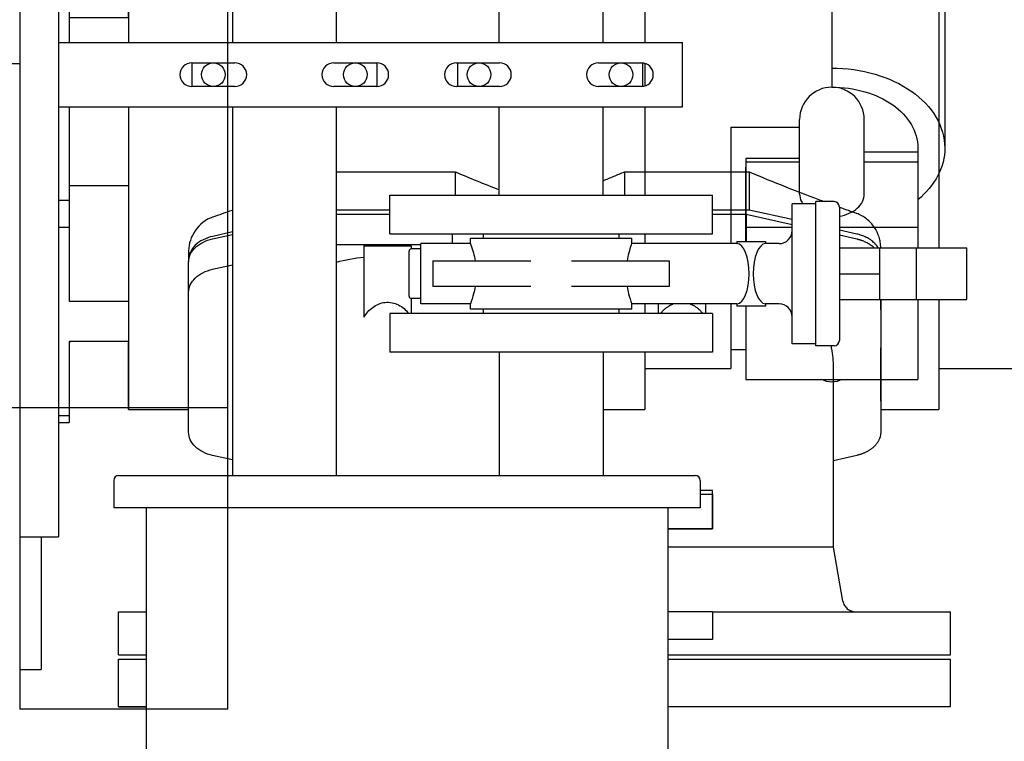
# Model space of a CAD drawing. Header units: millimetres. Extents: x 0 to 1189, y 0 to 841.
# Tile 129 of 147: x 798 to 816, y 71 to 84. Entities that reach past the tile are written whole.
import ezdxf
from ezdxf.enums import TextEntityAlignment as Align

# ---------------------------------------------------------------- set-up
doc = ezdxf.new("R2010")
doc.units = ezdxf.units.MM
doc.header["$LTSCALE"] = 65.395
doc.linetypes.add('PHANTOM', pattern=[0.8, 0.45, -0.05, 0.1, -0.05, 0.1, -0.05])
doc.layers.get('0').update_dxf_attribs({"linetype": 'CONTINUOUS'})
for name, color, linetype in [('25007_060000_IMO-2_SKL_PBL621', 7, 'CONTINUOUS'), ('25007_060000_TLKGS_KGS_V_ABL588', 7, 'CONTINUOUS'), ('25007_061000_TLKGS_KGS_V_ABL589', 7, 'CONTINUOUS'), ('25007_153202_17_ABL665', 7, 'CONTINUOUS'), ('25007_153202_17_T1_PBL838', 7, 'CONTINUOUS'), ('25007_153202_18_ABL709', 7, 'CONTINUOUS'), ('25007_153202_18_T1_PBL730', 7, 'CONTINUOUS'), ('25007_153202_19_ABL612', 7, 'CONTINUOUS'), ('25007_153202_19_T1_PBL835', 7, 'CONTINUOUS'), ('25007_153500_01_ABL616', 7, 'CONTINUOUS'), ('25007_153500_01_T1_PBL839', 7, 'CONTINUOUS'), ('25007_153700_41_ABL625', 7, 'CONTINUOUS'), ('25007_153700_41_T1_PBL626', 7, 'CONTINUOUS'), ('25007_153700_41_T3_PBL830', 7, 'CONTINUOUS'), ('25007_153701_44_PBL834', 7, 'CONTINUOUS'), ('25007_153701_44_PBL837', 7, 'CONTINUOUS'), ('25007_153701_45_PBL711', 7, 'CONTINUOUS'), ('9M25C_C33-12224-04_PBL582', 7, 'CONTINUOUS'), ('ARI_ZESA_DN40_PN16_EPDM_ABL697', 7, 'CONTINUOUS'), ('EN1092-1-01A-DN40-PN16_PBL666', 7, 'CONTINUOUS'), ('EN1092-1-01A-DN40-PN16_PBL696', 7, 'CONTINUOUS'), ('EN1092-1-01A-DN40-PN16_PBL710', 7, 'CONTINUOUS'), ('links_4_VBL576', 7, 'CONTINUOUS')]:
    doc.layers.add(name, color=color, linetype=linetype)
doc.styles.get("Standard").update_dxf_attribs({"font": 'txt', "width": 0.6})
doc.dimstyles.new('DIMSTYLE_2', dxfattribs={"dimtxt": 3.5, "dimasz": 3.5, "dimexe": 1.8, "dimexo": 0, "dimgap": 0.875, "dimtad": 1, "dimlfac": 25, "dimdsep": 46, "dimtxsty": 'STANDARD', "dimblk": '_FILLED', "dimblk1": '_FILLED', "dimblk2": '_FILLED', "dimcen": 0.09, "dimadec": 0, "dimazin": 0, "dimtp": 2, "dimtm": 2, "dimtfac": 1, "dimtofl": 0, "dimtmove": 0, "dimatfit": 3, "dimldrblk": '_FILLED', "dimfxl": 1, "dimtolj": 1, "dimarcsym": 0})

# ---------------------------------------------------------------- blocks, each defined once
blk = doc.blocks.new('_FILLED')
at = {"color": 0, "linetype": 'BYBLOCK'}
blk.add_solid([(0, 0), (-1, 0.1671), (-1, -0.1671)], dxfattribs=at)
blk = doc.blocks.new('*D6')
at = {"color": 2, "linetype": 'CONTINUOUS'}
for p, q in [((821.2, 86.448), (821.2, 27.8)), ((650, 71.6), (650, 27.8)), ((650, 29.6), (735.6, 29.6)), ((821.2, 29.6), (735.6, 29.6))]:
    blk.add_line(p, q, dxfattribs=at)
at = {"color": 2, "linetype": 'CONTINUOUS', "xscale": 3.5, "yscale": 3.5, "zscale": 3.5, "rotation": 180}
blk.add_blockref('_FILLED', (650, 29.6), dxfattribs=at)
at = {"color": 2, "linetype": 'CONTINUOUS', "xscale": 3.5, "yscale": 3.5, "zscale": 3.5}
blk.add_blockref('_FILLED', (821.2, 29.6), dxfattribs=at)
at = {"color": 2, "linetype": 'CONTINUOUS', "width": 0.690476}
blk.add_text('4280', height=3.5, dxfattribs=at).set_placement((735.6, 30.475), align=Align.CENTER)
blk = doc.blocks.new('9M25C_C33-12224-04_PBL582', base_point=(806.99, 59.155))
at = {"layer": '9M25C_C33-12224-04_PBL582', "color": 7, "linetype": 'CONTINUOUS'}
for p, q in [((799.35, 75.85), (799.35, 75.34)), ((799.44, 75.94), (810.16, 75.94)), ((810.25, 75.85), (810.25, 75.34)), ((810.25, 75.59), (810.48, 75.59)), ((810.48, 75.59), (810.48, 74.95)), ((810.25, 75.34), (799.35, 75.34)), ((799.95, 75.34), (799.95, 70.365)), ((809.65, 75.34), (809.65, 70.365)), ((810.48, 74.95), (809.65, 74.95)), ((809.65, 73.41), (810.48, 73.41)), ((810.48, 73.41), (810.48, 72.89)), ((810.48, 72.89), (809.65, 72.89))]:
    blk.add_line(p, q, dxfattribs=at)
for centre, start, end in [((799.44, 75.85), 90, 180), ((810.16, 75.85), 0, 90)]:
    blk.add_arc(centre, 0.09, start, end, dxfattribs=at)
blk = doc.blocks.new('25007_153202_19_T1_PBL835', base_point=(802.52, 77.50994))
at = {"layer": '25007_153202_19_T1_PBL835', "color": 7, "linetype": 'CONTINUOUS'}
for p, q in [((801.554, 86.00988), (801.554, 83.99)), ((803.486, 86.00988), (803.486, 83.99)), ((801.554, 82.79), (801.554, 75.94)), ((803.486, 82.79), (803.486, 75.94))]:
    blk.add_line(p, q, dxfattribs=at)
blk = doc.blocks.new('25007_153202_19_ABL612', base_point=(802.52, 76.14994))
at = {"layer": '25007_153202_19_T1_PBL835'}
blk.add_blockref('25007_153202_19_T1_PBL835', (802.52, 77.50994), dxfattribs=at)
blk = doc.blocks.new('EN1092-1-01A-DN125-PN16-131_5_PBL617', base_point=(803.88, 68))
at = {"layer": 'EN1092-1-01A-DN125-PN16-131_5_PBL617', "color": 7, "linetype": 'CONTINUOUS'}
for p, q in [((798.88, 68.44), (800, 68.44)), ((798.88, 67.56), (798.88, 68.44)), ((808.88, 67.56), (808.88, 68.21)), ((798.88, 67.56), (801.434, 67.56)), ((808.166, 67.56), (808.88, 67.56))]:
    blk.add_line(p, q, dxfattribs=at)
blk = doc.blocks.new('EN1092-1-01A-DN125-PN16-131_5_PBL622', base_point=(799.695, 71.644))
at = {"layer": 'EN1092-1-01A-DN125-PN16-131_5_PBL622', "color": 7, "linetype": 'CONTINUOUS'}
for q in [(799.44, 71.648), (799.95, 71.64)]:
    blk.add_line((799.44, 71.64), q, dxfattribs=at)
blk = doc.blocks.new('25007_153500_01_T1_PBL839', base_point=(801.471, 69.05))
at = {"layer": '25007_153500_01_T1_PBL839', "color": 7, "linetype": 'CONTINUOUS'}
blk.add_line((801.466, 69.01), (801.476, 69.09), dxfattribs=at)
blk = doc.blocks.new('25007_153500_01_ABL616', base_point=(803.88, 69.604))
at = {"layer": '25007_153500_01_T1_PBL839'}
blk.add_blockref('25007_153500_01_T1_PBL839', (801.471, 69.05), dxfattribs=at)
at = {"layer": 'EN1092-1-01A-DN125-PN16-131_5_PBL617'}
blk.add_blockref('EN1092-1-01A-DN125-PN16-131_5_PBL617', (803.88, 68), dxfattribs=at)
at = {"layer": 'EN1092-1-01A-DN125-PN16-131_5_PBL622'}
blk.add_blockref('EN1092-1-01A-DN125-PN16-131_5_PBL622', (799.695, 71.644), dxfattribs=at)
blk = doc.blocks.new('25007_153700_41_T1_PBL626', base_point=(797.8, 73.568))
at = {"layer": '25007_153700_41_T1_PBL626', "color": 7, "linetype": 'CONTINUOUS'}
for p in [(798, 74.8), (797.6, 72.337)]:
    blk.add_line(p, (798, 72.337), dxfattribs=at)
blk = doc.blocks.new('25007_153700_41_T3_PBL830', base_point=(798.537, 78.422))
at = {"layer": '25007_153700_41_T3_PBL830', "color": 7, "linetype": 'CONTINUOUS'}
blk.add_line((798.521, 78.407), (798.552, 78.437), dxfattribs=at)
blk = doc.blocks.new('25007_153700_41_ABL625', base_point=(798.076, 75.387))
at = {"layer": '25007_153700_41_T1_PBL626'}
blk.add_blockref('25007_153700_41_T1_PBL626', (797.8, 73.568), dxfattribs=at)
at = {"layer": '25007_153700_41_T3_PBL830'}
blk.add_blockref('25007_153700_41_T3_PBL830', (798.537, 78.422), dxfattribs=at)
blk = doc.blocks.new('EN1092-1-01A-DN40-PN16_PBL666', base_point=(810.065, 75.31))
at = {"layer": 'EN1092-1-01A-DN40-PN16_PBL666', "color": 7, "linetype": 'CONTINUOUS'}
for p, q in [((810.25, 75.67), (810.48, 75.67)), ((810.48, 74.95), (810.48, 75.67)), ((809.65, 74.95), (810.48, 74.95))]:
    blk.add_line(p, q, dxfattribs=at)
blk = doc.blocks.new('EN1092-1-01A-DN40-PN16_PBL696', base_point=(807.48, 78.59))
at = {"layer": 'EN1092-1-01A-DN40-PN16_PBL696', "color": 7, "linetype": 'CONTINUOUS'}
for p, q in [((810.48, 78.95), (804.48, 78.95)), ((804.48, 78.95), (804.48, 78.23)), ((810.48, 78.95), (810.48, 78.23)), ((810.48, 78.23), (804.48, 78.23))]:
    blk.add_line(p, q, dxfattribs=at)
blk = doc.blocks.new('25007_153202_17_T1_PBL838', base_point=(807.48, 77.085))
at = {"layer": '25007_153202_17_T1_PBL838', "color": 7, "linetype": 'CONTINUOUS'}
for p, q in [((806.514, 78.23), (806.514, 75.94)), ((808.446, 78.23), (808.446, 75.94))]:
    blk.add_line(p, q, dxfattribs=at)
blk = doc.blocks.new('25007_153202_17_ABL665', base_point=(807.48, 76.95))
at = {"layer": '25007_153202_17_T1_PBL838'}
blk.add_blockref('25007_153202_17_T1_PBL838', (807.48, 77.085), dxfattribs=at)
at = {"layer": 'EN1092-1-01A-DN40-PN16_PBL666'}
blk.add_blockref('EN1092-1-01A-DN40-PN16_PBL666', (810.065, 75.31), dxfattribs=at)
at = {"layer": 'EN1092-1-01A-DN40-PN16_PBL696'}
blk.add_blockref('EN1092-1-01A-DN40-PN16_PBL696', (807.48, 78.59), dxfattribs=at)
blk = doc.blocks.new('ARI_ZESA_DN40_PN16_T1_EPDM_PBL698', base_point=(808.84, 79.69))
at = {"layer": 'ARI_ZESA_DN40_PN16_T1_EPDM_PBL698', "color": 7, "linetype": 'CONTINUOUS'}
for p, q in [((812.4, 80.99), (811.96, 80.99)), ((811.96, 78.39), (811.96, 80.99)), ((812.74, 81.03), (812.4, 81.03)), ((812.4, 78.35), (812.4, 81.03)), ((812.84, 80.93), (812.84, 78.45)), ((806.22, 80.43), (806.22, 80.35)), ((808.74, 80.43), (808.74, 80.35)), ((805.98, 80.25), (805.06, 80.25)), ((805.06, 79.13), (805.06, 80.25)), ((805.98, 80.35), (808.98, 80.35)), ((805.98, 80.25), (805.98, 80.35)), ((808.98, 80.25), (808.98, 80.35)), ((810.933, 80.25), (808.98, 80.25)), ((810.932, 80.25), (810.937, 80.25)), ((810.933, 80.29), (811.467, 80.29)), ((810.933, 80.29), (810.933, 80.25)), ((811.465, 80.25), (811.468, 80.25)), ((811.467, 80.29), (811.467, 80.25)), ((811.72, 80.25), (811.467, 80.25)), ((804.84, 79.27), (804.84, 80.11)), ((805.06, 80.15), (804.88, 80.15)), ((805.284, 79.93), (807.101, 79.93)), ((805.284, 79.93), (805.284, 79.45)), ((807.859, 79.93), (809.676, 79.93)), ((809.676, 79.93), (809.676, 79.45)), ((807.101, 79.45), (805.284, 79.45)), ((809.676, 79.45), (807.859, 79.45)), ((805.06, 79.23), (804.88, 79.23)), ((805.98, 79.13), (805.06, 79.13)), ((805.98, 79.03), (805.98, 79.13)), ((810.933, 79.13), (808.98, 79.13)), ((808.98, 79.03), (808.98, 79.13)), ((810.935, 79.13), (810.932, 79.13)), ((810.933, 79.13), (810.933, 79.09)), ((811.467, 79.09), (810.933, 79.09)), ((811.468, 79.13), (811.463, 79.13)), ((811.72, 79.13), (811.467, 79.13)), ((811.467, 79.13), (811.467, 79.09)), ((808.98, 79.03), (805.98, 79.03)), ((806.22, 79.03), (806.22, 78.95)), ((808.74, 79.03), (808.74, 78.95)), ((812.4, 78.39), (811.96, 78.39)), ((812.74, 78.35), (812.4, 78.35))]:
    blk.add_line(p, q, dxfattribs=at)
for centre, radius, start, end in [((812.74, 80.93), 0.1, 0, 90), ((811.72, 80.49), 0.24, 270, 360), ((804.88, 80.11), 0.04, 90, 180), ((804.88, 79.27), 0.04, 180, 270), ((811.72, 78.89), 0.24, 0, 90), ((812.74, 78.45), 0.1, 270, 360)]:
    blk.add_arc(centre, radius, start, end, dxfattribs=at)
for centre, start_param, end_param in [((810.93, 79.69), -3.119723, -0.021869), ((811.47, 79.69), 0.021706, 3.119886)]:
    blk.add_ellipse(centre, major_axis=(0, 0.56), ratio=0.414214, start_param=start_param, end_param=end_param, dxfattribs=at)
for points, knots in [([(805.98, 80.25), (805.983, 80.243), (806.021, 80.139), (806.051, 80.031), (806.068, 79.93)], [0, 0, 0, 0, 0.072308, 1, 1, 1, 1]), ([(808.98, 80.25), (808.977, 80.243), (808.939, 80.139), (808.909, 80.031), (808.892, 79.93)], [0, 0, 0, 0, 0.072306, 1, 1, 1, 1]), ([(806.068, 79.45), (806.06, 79.406), (806.037, 79.298), (806.003, 79.192), (805.98, 79.13)], [0, 0, 0, 0, 0.402544, 1, 1, 1, 1]), ([(808.892, 79.45), (808.9, 79.406), (808.923, 79.298), (808.957, 79.192), (808.98, 79.13)], [0, 0, 0, 0, 0.402554, 1, 1, 1, 1])]:
    blk.add_open_spline(points, degree=3, knots=knots, dxfattribs=at)
blk = doc.blocks.new('ARI_ZESA_DN40_PN16_T2_EPDM_PBL699', base_point=(814.024, 79.69))
at = {"layer": 'ARI_ZESA_DN40_PN16_T2_EPDM_PBL699', "color": 7, "linetype": 'CONTINUOUS'}
for p, q in [((812.84, 80.17), (815.208, 80.17)), ((813.584, 80.17), (813.584, 79.21)), ((814.2756, 79.21), (814.2756, 80.17)), ((815.208, 79.21), (815.208, 80.17)), ((812.84, 79.69), (813.584, 79.69)), ((812.84, 79.21), (815.208, 79.21))]:
    blk.add_line(p, q, dxfattribs=at)
blk = doc.blocks.new('ARI_ZESA_DN40_PN16_EPDM_ABL697', base_point=(814.024, 79.69))
at = {"layer": 'ARI_ZESA_DN40_PN16_T1_EPDM_PBL698'}
blk.add_blockref('ARI_ZESA_DN40_PN16_T1_EPDM_PBL698', (808.84, 79.69), dxfattribs=at)
at = {"layer": 'ARI_ZESA_DN40_PN16_T2_EPDM_PBL699'}
blk.add_blockref('ARI_ZESA_DN40_PN16_T2_EPDM_PBL699', (814.024, 79.69), dxfattribs=at)
blk = doc.blocks.new('EN1092-1-01A-DN40-PN16_PBL710', base_point=(807.48, 80.79))
at = {"layer": 'EN1092-1-01A-DN40-PN16_PBL710', "color": 7, "linetype": 'CONTINUOUS'}
for p, q in [((804.48, 81.15), (810.48, 81.15)), ((804.48, 80.43), (804.48, 81.15)), ((810.48, 80.43), (810.48, 81.15)), ((804.48, 80.43), (810.48, 80.43))]:
    blk.add_line(p, q, dxfattribs=at)
blk = doc.blocks.new('25007_153202_18_T1_PBL730', base_point=(807.48, 84.93))
at = {"layer": '25007_153202_18_T1_PBL730', "color": 7, "linetype": 'CONTINUOUS'}
for p, q in [((806.514, 88.71), (808.446, 88.71)), ((806.514, 87.94988), (806.514, 88.71)), ((808.446, 87.94988), (808.446, 88.71)), ((806.514, 83.99), (806.514, 86.98988)), ((808.446, 83.99), (808.446, 86.98988)), ((806.514, 81.15), (806.514, 82.79)), ((808.446, 81.15), (808.446, 82.79))]:
    blk.add_line(p, q, dxfattribs=at)
blk = doc.blocks.new('25007_153202_18_ABL709', base_point=(812.08, 95.65))
at = {"layer": '25007_153202_18_T1_PBL730'}
blk.add_blockref('25007_153202_18_T1_PBL730', (807.48, 84.93), dxfattribs=at)
at = {"layer": 'EN1092-1-01A-DN40-PN16_PBL710'}
blk.add_blockref('EN1092-1-01A-DN40-PN16_PBL710', (807.48, 80.79), dxfattribs=at)
blk = doc.blocks.new('25007_153701_45_PBL711', base_point=(804.12, 83.39))
at = {"layer": '25007_153701_45_PBL711', "color": 7, "linetype": 'CONTINUOUS'}
for p, q in [((798.32, 83.99), (809.92, 83.99)), ((809.92, 82.79), (809.92, 83.99)), ((800.8, 83.61), (801.6, 83.61)), ((803.44, 83.61), (804.24, 83.61)), ((805.72, 83.61), (806.52, 83.61)), ((808.36, 83.61), (809.16, 83.61)), ((801.6, 83.17), (800.8, 83.17)), ((804.24, 83.17), (803.44, 83.17)), ((806.52, 83.17), (805.72, 83.17)), ((809.16, 83.17), (808.36, 83.17)), ((798.32, 82.79), (809.92, 82.79))]:
    blk.add_line(p, q, dxfattribs=at)
for centre, start, end in [((800.8, 83.39), 90, 270), ((801.6, 83.39), 270, 90), ((803.44, 83.39), 90, 270), ((804.24, 83.39), 270, 90), ((805.72, 83.39), 90, 270), ((806.52, 83.39), 270, 90), ((808.36, 83.39), 90, 270), ((809.16, 83.39), 270, 90)]:
    blk.add_arc(centre, 0.22, start, end, dxfattribs=at)
blk = doc.blocks.new('25007_153701_44_PBL834', base_point=(802.52, 83.39))
at = {"layer": '25007_153701_44_PBL834', "color": 7, "linetype": 'CONTINUOUS'}
for p, q in [((800.8, 83.61), (800.8, 83.17)), ((804.24, 83.61), (804.24, 83.17))]:
    blk.add_line(p, q, dxfattribs=at)
for centre in [(801.2, 83.39), (803.84, 83.39)]:
    blk.add_circle(centre, 0.22, dxfattribs=at)
blk = doc.blocks.new('25007_153701_44_PBL837', base_point=(807.46, 83.39))
at = {"layer": '25007_153701_44_PBL837', "color": 7, "linetype": 'CONTINUOUS'}
for p, q in [((805.74, 83.61), (805.74, 83.17)), ((809.18, 83.607), (809.18, 83.173))]:
    blk.add_line(p, q, dxfattribs=at)
for centre in [(806.14, 83.39), (808.78, 83.39)]:
    blk.add_circle(centre, 0.22, dxfattribs=at)
blk = doc.blocks.new('8M25C_GENSET_STD_VERROHRUNG_ABL581', base_point=(792.04, 86.485))
at = {"layer": '25007_153202_17_ABL665'}
blk.add_blockref('25007_153202_17_ABL665', (807.48, 76.95), dxfattribs=at)
at = {"layer": '25007_153202_18_ABL709'}
blk.add_blockref('25007_153202_18_ABL709', (812.08, 95.65), dxfattribs=at)
at = {"layer": '25007_153202_19_ABL612'}
blk.add_blockref('25007_153202_19_ABL612', (802.52, 76.15), dxfattribs=at)
at = {"layer": '25007_153500_01_ABL616'}
blk.add_blockref('25007_153500_01_ABL616', (803.88, 69.604), dxfattribs=at)
at = {"layer": '25007_153700_41_ABL625'}
blk.add_blockref('25007_153700_41_ABL625', (798.076, 75.387), dxfattribs=at)
at = {"layer": '25007_153701_44_PBL834'}
blk.add_blockref('25007_153701_44_PBL834', (802.52, 83.39), dxfattribs=at)
at = {"layer": '25007_153701_44_PBL837'}
blk.add_blockref('25007_153701_44_PBL837', (807.46, 83.39), dxfattribs=at)
at = {"layer": '25007_153701_45_PBL711'}
blk.add_blockref('25007_153701_45_PBL711', (804.12, 83.39), dxfattribs=at)
at = {"layer": '9M25C_C33-12224-04_PBL582'}
blk.add_blockref('9M25C_C33-12224-04_PBL582', (806.99, 59.155), dxfattribs=at)
at = {"layer": 'ARI_ZESA_DN40_PN16_EPDM_ABL697'}
blk.add_blockref('ARI_ZESA_DN40_PN16_EPDM_ABL697', (814.024, 79.69), dxfattribs=at)
blk = doc.blocks.new('25007_641000_05_SIMPLE1_T1_E_PBL586', base_point=(812.188, 76.704))
at = {"layer": '25007_641000_05_SIMPLE1_T1_E_PBL586', "color": 8, "linetype": 'PHANTOM'}
for p, q in [((810.48, 80.8), (811.108, 80.8)), ((811.108, 80.8), (811.96, 80.608)), ((811.108, 80.8), (811.108, 80.29)), ((812.84, 80.41), (813.162, 80.338)), ((809.468, 79.13), (809.468, 78.95)), ((810.348, 79.13), (810.348, 78.95)), ((813.608, 79.21), (813.608, 76.744)), ((812.728, 74.608), (812.728, 78.004)), ((813.162, 76.313), (812.728, 76.215)), ((812.728, 74.608), (809.65, 74.608)), ((812.905, 73.606), (812.728, 74.608)), ((810.48, 73.408), (814.908, 73.408)), ((814.908, 72.608), (814.908, 73.408)), ((809.65, 72.608), (814.908, 72.608))]:
    blk.add_line(p, q, dxfattribs=at)
for centre, radius, start, end in [((811.25, 78.003), 1.478, 0.0469, 13.5891), ((813.141, 73.648), 0.24, 190, 270)]:
    blk.add_arc(centre, radius, start, end, dxfattribs=at)
for points, knots in [([(813.162, 80.338), (813.194, 80.33), (813.311, 80.297), (813.422, 80.235), (813.486, 80.172)], [0, 0, 0, 0, 0.267107, 1, 1, 1, 1]), ([(809.516, 78.952), (809.562, 79.01), (809.639, 79.079), (809.729, 79.122), (809.752, 79.13)], [0, 0, 0, 0, 0.745811, 1, 1, 1, 1]), ([(810.064, 79.13), (810.087, 79.122), (810.177, 79.079), (810.254, 79.01), (810.3, 78.952)], [0, 0, 0, 0, 0.254191, 1, 1, 1, 1]), ([(813.608, 76.744), (813.608, 76.696), (813.584, 76.595), (813.486, 76.466), (813.341, 76.367), (813.224, 76.327), (813.162, 76.313)], [0, 0, 0, 0, 0.216367, 0.451282, 0.713387, 1, 1, 1, 1])]:
    blk.add_open_spline(points, degree=3, knots=knots, dxfattribs=at)
blk = doc.blocks.new('25007_641000_05_SIMPLE1_T2_E_PBL601', base_point=(814.357, 83.673))
at = {"layer": '25007_641000_05_SIMPLE1_T2_E_PBL601', "color": 8, "linetype": 'PHANTOM'}
for p, q in [((808.84, 90.18), (808.446, 90.092)), ((811.16, 90.18), (808.84, 90.18)), ((808.84, 90.18), (808.841, 89.391)), ((813.158, 89.735), (811.16, 90.18)), ((811.16, 90.18), (811.161, 89.39)), ((809.218, 89.39), (814.686, 89.391)), ((814.686, 89.391), (814.687, 88.243)), ((814.687, 88.716), (818.166, 88.716)), ((818.166, 88.716), (818.166, 88.238)), ((814.687, 88.243), (814.688, 84.565)), ((818.166, 88.238), (818.168, 83.717)), ((820.266, 86.398), (820.268, 82.027)), ((814.688, 84.565), (814.689, 81.454)), ((818.168, 83.717), (818.169, 83.155)), ((816.289, 82.411), (817.569, 82.411)), ((816.289, 82.411), (816.289, 81.454)), ((817.569, 81.171), (817.569, 82.557)), ((818.769, 81.172), (818.769, 82.557)), ((819.768, 82.027), (819.768, 81.955)), ((817.569, 81.831), (816.569, 81.831)), ((816.569, 81.831), (816.569, 80.554)), ((818.769, 81.955), (819.769, 81.955)), ((819.769, 81.955), (819.769, 80.555)), ((816.569, 81.771), (817.569, 81.771)), ((816.569, 81.672), (816.569, 78.702)), ((818.769, 81.771), (819.769, 81.771)), ((808.844, 81.583), (811.164, 81.583)), ((808.844, 81.583), (808.844, 81.15)), ((811.164, 81.583), (811.164, 80.873)), ((814.689, 81.454), (814.689, 80.17)), ((816.289, 81.454), (816.289, 77.93)), ((819.771, 81.068), (819.771, 81.067)), ((811.164, 80.873), (810.48, 80.873)), ((811.96, 80.696), (811.164, 80.873)), ((816.569, 80.554), (819.769, 80.555)), ((816.569, 80.554), (816.569, 77.726)), ((819.769, 80.555), (819.769, 77.727)), ((813.162, 80.428), (812.84, 80.5)), ((813.609, 80.174), (813.609, 80.17)), ((813.609, 79.021), (813.609, 79.21)), ((814.689, 79.21), (814.689, 79.021)), ((814.689, 79.021), (814.689, 78.314)), ((813.609, 77.339), (813.609, 78.314)), ((814.689, 78.314), (814.689, 77.929)), ((816.289, 78.282), (816.569, 78.282)), ((814.689, 77.929), (816.289, 77.93)), ((814.689, 77.929), (814.689, 77.167)), ((816.569, 77.726), (819.769, 77.727)), ((813.608, 77.166), (814.689, 77.167))]:
    blk.add_line(p, q, dxfattribs=at)
for centre, radius, start, end in [((818.166, 86.397), 2.1, 0.0231, 90.0026), ((818.169, 82.557), 0.6, 0.0231, 180), ((813.289, 77.339), 0.32, 356.8574, 359.9984)]:
    blk.add_arc(centre, radius, start, end, dxfattribs=at)
for centre, major_axis, ratio, start_param, end_param in [((800.533, 81.791), (12.417, 2.908), 0.211937, -0.930449, -0.888281), ((819.473, 81.795), (12.417, -2.903), 0.211933, -2.253214, -2.110589), ((819.473, 81.795), (12.417, -2.903), 0.211933, -2.084024, -2.053698)]:
    blk.add_ellipse(centre, major_axis=major_axis, ratio=ratio, start_param=start_param, end_param=end_param, dxfattribs=at)
for points, knots in [([(813.593, 89.392), (813.57, 89.476), (813.443, 89.638), (813.26, 89.712), (813.158, 89.735)], [0, 0, 0, 0, 0.456036, 1, 1, 1, 1]), ([(818.168, 83.511), (818.439, 83.511), (818.964, 83.44), (819.651, 83.13), (820.14, 82.646), (820.268, 82.224), (820.268, 82.027)], [0, 0, 0, 0, 0.28799, 0.555365, 0.790545, 1, 1, 1, 1]), ([(818.169, 83.157), (818.375, 83.157), (818.774, 83.104), (819.298, 82.867), (819.671, 82.499), (819.768, 82.177), (819.768, 82.027)], [0, 0, 0, 0, 0.287991, 0.555364, 0.790543, 1, 1, 1, 1]), ([(820.268, 82.027), (820.268, 81.852), (820.169, 81.478), (819.92, 81.192), (819.771, 81.068)], [0, 0, 0, 0, 0.475582, 1, 1, 1, 1]), ([(817.569, 81.171), (817.569, 81.115), (817.606, 80.994), (817.745, 80.856), (817.942, 80.767), (818.169, 80.737), (818.396, 80.767), (818.593, 80.856), (818.733, 80.995), (818.769, 81.115), (818.769, 81.172)], [0, 0, 0, 0, 0.104749, 0.222358, 0.356052, 0.500032, 0.644004, 0.777676, 0.895262, 1, 1, 1, 1]), ([(813.609, 80.174), (813.609, 80.307), (813.52, 80.581), (813.293, 80.765), (813.162, 80.812)], [0, 0, 0, 0, 0.488665, 1, 1, 1, 1]), ([(813.56, 80.171), (813.542, 80.202), (813.441, 80.329), (813.283, 80.401), (813.162, 80.428)], [0, 0, 0, 0, 0.226393, 1, 1, 1, 1])]:
    blk.add_open_spline(points, degree=3, knots=knots, dxfattribs=at)
blk.add_open_spline([(818.354, 77.725), (818.251, 77.658), (818.088, 77.658), (817.984, 77.725)], degree=3, dxfattribs=at)
blk = doc.blocks.new('25007_060000_IMO-2_SKL_PBL621', base_point=(784.368, 101.1))
at = {"layer": '25007_060000_IMO-2_SKL_PBL621', "color": 8, "linetype": 'PHANTOM'}
for p, q in [((801.468, 71.6), (801.468, 130.6)), ((801.468, 77.2), (767.268, 77.2)), ((801.468, 71.6), (797.6, 71.6))]:
    blk.add_line(p, q, dxfattribs=at)
blk = doc.blocks.new('25007_641000_05_SIMPLE1_T4_E_PBL624', base_point=(812.279, 72.088))
at = {"layer": '25007_641000_05_SIMPLE1_T4_E_PBL624', "color": 8, "linetype": 'PHANTOM'}
for p, q in [((809.65, 72.528), (814.908, 72.528)), ((814.908, 71.648), (814.908, 72.528)), ((809.65, 71.648), (814.908, 71.648))]:
    blk.add_line(p, q, dxfattribs=at)
blk = doc.blocks.new('25007_641000_05_SIMPLE1_E_ABL585', base_point=(794.234, 101.1))
at = {"layer": '25007_060000_IMO-2_SKL_PBL621'}
blk.add_blockref('25007_060000_IMO-2_SKL_PBL621', (784.368, 101.1), dxfattribs=at)
at = {"layer": '25007_641000_05_SIMPLE1_T1_E_PBL586'}
blk.add_blockref('25007_641000_05_SIMPLE1_T1_E_PBL586', (812.188, 76.704), dxfattribs=at)
at = {"layer": '25007_641000_05_SIMPLE1_T2_E_PBL601'}
blk.add_blockref('25007_641000_05_SIMPLE1_T2_E_PBL601', (814.357, 83.673), dxfattribs=at)
at = {"layer": '25007_641000_05_SIMPLE1_T4_E_PBL624'}
blk.add_blockref('25007_641000_05_SIMPLE1_T4_E_PBL624', (812.279, 72.088), dxfattribs=at)
blk = doc.blocks.new('25007_641000_05_SIMPLE1_T1_E_PBL591', base_point=(802.54, 76.704))
at = {"layer": '25007_641000_05_SIMPLE1_T1_E_PBL591', "color": 7, "linetype": 'CONTINUOUS'}
for p, q in [((803.486, 80.8), (804.48, 80.8)), ((801.186, 80.338), (801.554, 80.42)), ((805.64, 80.43), (805.64, 80.25)), ((803.486, 80.234), (805.06, 80.234)), ((804, 80.206), (804.88, 80.206)), ((804, 80.206), (804, 78.883)), ((804.88, 80.206), (804.88, 80.15)), ((800.74, 76.744), (800.74, 79.906)), ((801.186, 79.772), (801.554, 79.855)), ((804.88, 79.23), (804.88, 78.95)), ((801.554, 76.23), (801.186, 76.313)), ((799.44, 73.408), (799.95, 73.408)), ((799.44, 72.608), (799.44, 73.408)), ((799.44, 72.608), (799.95, 72.608))]:
    blk.add_line(p, q, dxfattribs=at)
blk.add_arc((804.414, 76.261), 3.755, 96.3329, 104.3411, dxfattribs=at)
for points, knots in [([(800.74, 79.906), (800.74, 79.954), (800.764, 80.056), (800.862, 80.184), (801.007, 80.283), (801.124, 80.324), (801.186, 80.338)], [0, 0, 0, 0, 0.216367, 0.451282, 0.713387, 1, 1, 1, 1]), ([(800.74, 79.341), (800.74, 79.389), (800.764, 79.49), (800.862, 79.619), (801.007, 79.718), (801.124, 79.758), (801.186, 79.772)], [0, 0, 0, 0, 0.216367, 0.451282, 0.713387, 1, 1, 1, 1]), ([(804, 78.883), (804.043, 78.952), (804.153, 79.081), (804.393, 79.183), (804.652, 79.13), (804.78, 79.017), (804.832, 78.952)], [0, 0, 0, 0, 0.246612, 0.49848, 0.751543, 1, 1, 1, 1]), ([(801.186, 76.313), (801.124, 76.327), (801.007, 76.367), (800.862, 76.466), (800.764, 76.595), (800.74, 76.696), (800.74, 76.744)], [0, 0, 0, 0, 0.286613, 0.548718, 0.783633, 1, 1, 1, 1])]:
    blk.add_open_spline(points, degree=3, knots=knots, dxfattribs=at)
blk = doc.blocks.new('25007_641000_05_SIMPLE1_T2_E_PBL592', base_point=(806.56, 83.552))
at = {"layer": '25007_641000_05_SIMPLE1_T2_E_PBL592', "color": 7, "linetype": 'CONTINUOUS'}
for p, q in [((805.692, 90.18), (803.486, 90.18)), ((806.514, 89.997), (805.692, 90.18)), ((805.692, 90.18), (805.693, 89.39)), ((801.554, 89.774), (801.185, 89.692)), ((799.618, 89.389), (801.554, 89.39)), ((799.618, 89.389), (799.619, 88.89)), ((799.618, 88.89), (799.618, 89.389)), ((803.486, 89.39), (806.514, 89.391)), ((808.446, 89.391), (809.218, 89.391)), ((809.218, 89.391), (809.219, 87.95)), ((809.219, 88.716), (812.698, 88.716)), ((812.698, 88.716), (812.698, 88.238)), ((812.698, 88.238), (812.7, 83.717)), ((799.617, 88.17), (798.519, 86.773)), ((799.618, 88.17), (799.618, 86.73)), ((799.619, 88.17), (799.619, 86.73)), ((798.32, 87.478), (798.519, 87.478)), ((798.519, 87.478), (798.52, 86.196)), ((809.219, 86.99), (809.22, 84.565)), ((798.519, 86.617), (799.52, 86.617)), ((798.52, 86.291), (799.52, 86.292)), ((814.798, 86.398), (814.8, 82.027)), ((798.32, 86.196), (798.52, 86.196)), ((798.52, 86.196), (798.521, 83.99)), ((799.62, 86.01), (799.62, 84.563)), ((799.62, 84.453), (799.62, 86.01)), ((798.32, 85.831), (798.52, 85.831)), ((798.52, 84.453), (799.62, 84.453)), ((799.62, 84.563), (799.621, 83.99)), ((799.62, 84.453), (799.62, 83.99)), ((809.22, 84.565), (809.221, 83.99)), ((812.7, 83.717), (812.701, 83.155)), ((809.221, 83.601), (809.221, 83.179)), ((798.521, 82.79), (798.521, 81.056)), ((799.62, 82.79), (799.621, 81.331)), ((799.621, 82.79), (799.621, 78.312)), ((809.221, 82.79), (809.221, 81.454)), ((810.821, 82.411), (812.101, 82.411)), ((810.821, 82.411), (810.821, 81.454)), ((812.101, 81.171), (812.101, 82.557)), ((813.301, 81.172), (813.301, 82.557)), ((814.3, 82.027), (814.3, 81.955)), ((812.101, 81.831), (811.101, 81.831)), ((811.101, 81.831), (811.101, 80.29)), ((813.301, 81.955), (814.301, 81.955)), ((814.301, 81.955), (814.301, 80.17)), ((811.101, 81.771), (812.101, 81.771)), ((811.101, 80.29), (811.101, 81.672)), ((813.301, 81.771), (814.301, 81.771)), ((803.486, 81.583), (805.696, 81.583)), ((805.696, 81.583), (805.696, 81.15)), ((798.521, 81.331), (799.621, 81.331)), ((799.621, 81.331), (799.621, 79.181)), ((809.221, 81.454), (809.221, 81.15)), ((810.821, 81.454), (810.821, 80.25)), ((798.32, 81.056), (798.521, 81.056)), ((798.521, 81.056), (798.521, 79.181)), ((814.303, 81.068), (814.303, 81.067)), ((804.48, 80.873), (803.486, 80.872)), ((798.32, 80.556), (798.521, 80.556)), ((811.101, 80.554), (811.96, 80.555)), ((812.84, 80.555), (814.301, 80.555)), ((801.554, 80.466), (801.189, 80.384)), ((809.221, 80.43), (809.221, 80.25)), ((800.741, 80.115), (800.741, 79.914)), ((798.521, 79.181), (799.621, 79.181)), ((799.621, 79.181), (799.621, 78.437)), ((809.221, 79.13), (809.221, 79.021)), ((810.821, 79.13), (810.821, 77.93)), ((811.101, 79.09), (811.101, 78.702)), ((811.101, 79.09), (811.101, 77.726)), ((814.301, 79.21), (814.301, 77.727)), ((809.221, 79.021), (809.221, 78.95)), ((798.521, 78.437), (799.621, 78.437)), ((798.521, 78.437), (798.521, 76.924)), ((799.621, 77.165), (799.62, 78.437)), ((799.621, 78.312), (799.621, 77.165)), ((809.221, 78.23), (809.221, 77.167)), ((810.821, 78.282), (811.101, 78.282)), ((809.221, 77.929), (810.821, 77.93)), ((811.101, 77.726), (814.301, 77.727)), ((799.621, 77.165), (800.74, 77.165)), ((808.446, 77.166), (809.221, 77.167)), ((798.32, 77.058), (798.521, 77.058)), ((798.32, 76.924), (798.521, 76.924))]:
    blk.add_line(p, q, dxfattribs=at)
for centre, radius, end in [((812.698, 86.397), 2.1, 90.0026), ((812.701, 82.557), 0.6, 180)]:
    blk.add_arc(centre, radius, 0.0231, end, dxfattribs=at)
for centre, major_axis, ratio, start_param, end_param in [((814.005, 81.795), (12.417, -2.903), 0.211933, -2.253214, -2.167965), ((795.065, 81.791), (12.417, 2.908), 0.211937, -1.105398, -1.071263)]:
    blk.add_ellipse(centre, major_axis=major_axis, ratio=ratio, start_param=start_param, end_param=end_param, dxfattribs=at)
for points, knots in [([(801.185, 89.692), (801.092, 89.671), (800.923, 89.604), (800.797, 89.465), (800.765, 89.39)], [0, 0, 0, 0, 0.539387, 1, 1, 1, 1]), ([(812.7, 83.511), (812.971, 83.511), (813.496, 83.44), (814.183, 83.13), (814.672, 82.646), (814.8, 82.224), (814.8, 82.027)], [0, 0, 0, 0, 0.28799, 0.555365, 0.790545, 1, 1, 1, 1]), ([(812.701, 83.157), (812.907, 83.157), (813.306, 83.104), (813.83, 82.867), (814.203, 82.499), (814.3, 82.177), (814.3, 82.027)], [0, 0, 0, 0, 0.287991, 0.555364, 0.790543, 1, 1, 1, 1]), ([(814.8, 82.027), (814.8, 81.852), (814.701, 81.478), (814.452, 81.192), (814.303, 81.068)], [0, 0, 0, 0, 0.475582, 1, 1, 1, 1]), ([(812.101, 81.171), (812.101, 81.124), (812.117, 81.059), (812.15, 81.004), (812.159, 80.99)], [0, 0, 0, 0, 0.739121, 1, 1, 1, 1]), ([(812.84, 80.759), (812.903, 80.769), (813.023, 80.804), (813.173, 80.897), (813.276, 81.023), (813.301, 81.124), (813.301, 81.172)], [0, 0, 0, 0, 0.287507, 0.550845, 0.785535, 1, 1, 1, 1]), ([(801.189, 80.744), (801.059, 80.698), (800.832, 80.518), (800.741, 80.246), (800.741, 80.115)], [0, 0, 0, 0, 0.512444, 1, 1, 1, 1]), ([(801.189, 80.384), (801.127, 80.371), (801.01, 80.33), (800.864, 80.231), (800.765, 80.102), (800.741, 80.001), (800.741, 79.953)], [0, 0, 0, 0, 0.286669, 0.548832, 0.783733, 1, 1, 1, 1])]:
    blk.add_open_spline(points, degree=3, knots=knots, dxfattribs=at)
blk.add_open_spline([(812.886, 77.725), (812.783, 77.658), (812.62, 77.658), (812.516, 77.725)], degree=3, dxfattribs=at)
blk = doc.blocks.new('25007_641000_05_SIMPLE1_T4_E_PBL623', base_point=(799.695, 72.088))
at = {"layer": '25007_641000_05_SIMPLE1_T4_E_PBL623', "color": 7, "linetype": 'CONTINUOUS'}
for p, q in [((799.44, 72.528), (799.95, 72.528)), ((799.44, 71.648), (799.44, 72.528)), ((799.44, 71.648), (799.95, 71.648))]:
    blk.add_line(p, q, dxfattribs=at)
blk = doc.blocks.new('25007_641000_05_SIMPLE1_E_ABL590', base_point=(788.766, 101.1))
at = {"layer": '25007_641000_05_SIMPLE1_T1_E_PBL591'}
blk.add_blockref('25007_641000_05_SIMPLE1_T1_E_PBL591', (802.54, 76.704), dxfattribs=at)
at = {"layer": '25007_641000_05_SIMPLE1_T2_E_PBL592'}
blk.add_blockref('25007_641000_05_SIMPLE1_T2_E_PBL592', (806.56, 83.552), dxfattribs=at)
at = {"layer": '25007_641000_05_SIMPLE1_T4_E_PBL623'}
blk.add_blockref('25007_641000_05_SIMPLE1_T4_E_PBL623', (799.695, 72.088), dxfattribs=at)
blk = doc.blocks.new('25007_634500_05_SIMPLE1_T1_A_PBL664', base_point=(797.16, 91.75))
at = {"layer": '25007_634500_05_SIMPLE1_T1_A_PBL664', "color": 7, "linetype": 'CONTINUOUS'}
for p, q in [((797.6, 111.9), (797.6, 71.6)), ((798.32, 96.679), (798.32, 74.8)), ((796, 83.6), (797.6, 83.6)), ((797.6, 74.8), (798.32, 74.8))]:
    blk.add_line(p, q, dxfattribs=at)
blk = doc.blocks.new('25007_634500_05_SIMPLE1_A_ABL663', base_point=(780.06, 101.1))
at = {"layer": '25007_634500_05_SIMPLE1_T1_A_PBL664'}
blk.add_blockref('25007_634500_05_SIMPLE1_T1_A_PBL664', (797.16, 91.75), dxfattribs=at)
blk = doc.blocks.new('25007_061000_TLKGS_KGS_V_ABL589', base_point=(788.766, 113.382))
at = {"layer": '25007_634500_05_SIMPLE1_A_ABL663'}
blk.add_blockref('25007_634500_05_SIMPLE1_A_ABL663', (780.06, 101.1), dxfattribs=at)
at = {"layer": '25007_641000_05_SIMPLE1_E_ABL590'}
blk.add_blockref('25007_641000_05_SIMPLE1_E_ABL590', (788.766, 101.1), dxfattribs=at)
blk = doc.blocks.new('25007_060000_TLKGS_KGS_V_ABL588', base_point=(809.139, 129.239))
at = {"layer": '25007_061000_TLKGS_KGS_V_ABL589'}
blk.add_blockref('25007_061000_TLKGS_KGS_V_ABL589', (788.766, 113.382), dxfattribs=at)
blk = doc.blocks.new('25087_000000_TLKGS_MARKETING_ABL587', base_point=(742.599, 129.393))
at = {"layer": '25007_060000_TLKGS_KGS_V_ABL588'}
blk.add_blockref('25007_060000_TLKGS_KGS_V_ABL588', (809.139, 129.239), dxfattribs=at)
blk = doc.blocks.new('LINKS_4_VBL576', base_point=(672.739, 124.8))
at = {"layer": '25007_641000_05_SIMPLE1_E_ABL585'}
blk.add_blockref('25007_641000_05_SIMPLE1_E_ABL585', (794.234, 101.1), dxfattribs=at)
at = {"layer": '25087_000000_TLKGS_MARKETING_ABL587'}
blk.add_blockref('25087_000000_TLKGS_MARKETING_ABL587', (742.599, 129.393), dxfattribs=at)
at = {"layer": '8M25C_GENSET_STD_VERROHRUNG_ABL581'}
blk.add_blockref('8M25C_GENSET_STD_VERROHRUNG_ABL581', (792.04, 86.485), dxfattribs=at)

msp = doc.modelspace()

# ---------------------------------------------------------------- block references
at = {"layer": 'links_4_VBL576'}
msp.add_blockref('LINKS_4_VBL576', (672.73893, 124.8), dxfattribs=at)

# ---------------------------------------------------------------- dimensions: what is measured, and where the dimension line sits
at = {"color": 2, "linetype": 'CONTINUOUS'}
dim = msp.add_linear_dim(base=(821.2, 29.6), p1=(650, 71.6), p2=(821.2, 86.448), dimstyle='DIMSTYLE_2', dxfattribs=at)
dim.commit()
dim.dimension.update_dxf_attribs({"geometry": '*D6', "text_midpoint": (735.26667, 29.6), "dimtype": 160})

doc.saveas('drawing.dxf')
